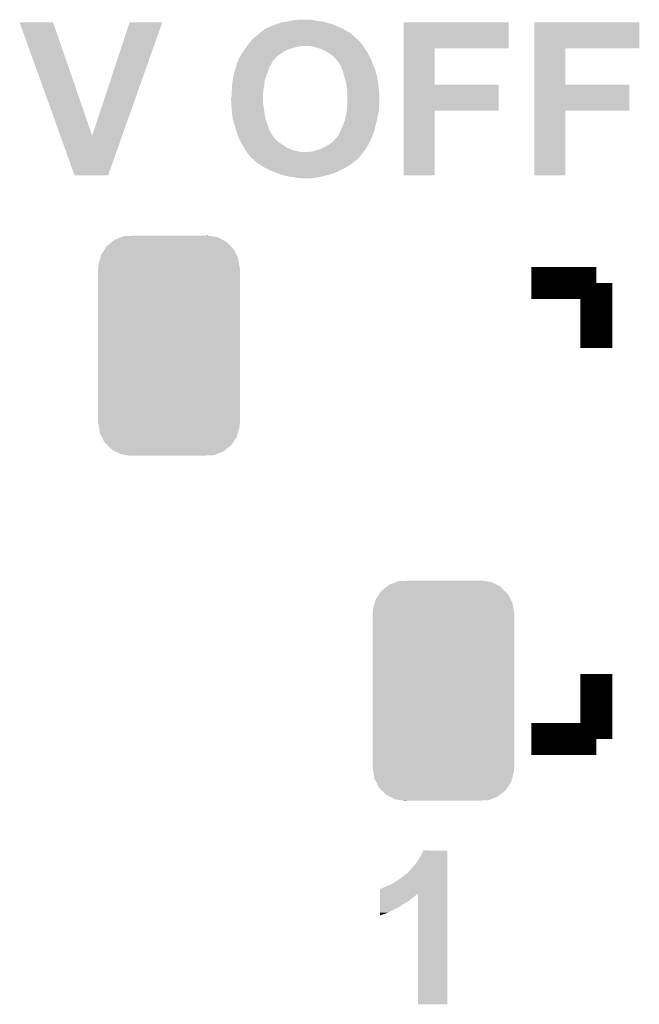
# Model space of a CAD drawing. Extents: x -4.5 to 27.4, y -3.9 to 53.4.
# Tile 17 of 43: x 6.7 to 10.7, y 9.8 to 16.1. Entities that reach past the tile are written whole.
import ezdxf

# ---------------------------------------------------------------- set-up
doc = ezdxf.new("R2010")
doc.units = 0
doc.layers.get('0').update_dxf_attribs({"linetype": 'CONTINUOUS'})
doc.layers.add('BRUSHLESS_28_CLICK_V101_GTO', color=11, linetype='CONTINUOUS')
doc.layers.add('BRUSHLESS_28_CLICK_V101_GTS', color=8, linetype='CONTINUOUS')

# ---------------------------------------------------------------- blocks, each defined once
blk = doc.blocks.new('CUSTOM_109')
for points in [[(-0.346054, 0.675314), (-0.301568, 0.692038), (0.3409, 0.675314), (0.308224, 0.692038)], [(-0.301568, 0.692038), (-0.285532, 0.698066), (0.308224, 0.692038), (0.27075, 0.698066)], [(-0.285532, 0.698066), (-0.220944, 0.70104), (0.27075, 0.698066), (0.25226, 0.70104)], [(0.220944, 0.70104), (0.244388, 0.702306), (0.25226, 0.70104), (0.244388, 0.702306)], [(-0.408632, 0.616798), (-0.396604, 0.634998), (0.411442, 0.616798), (0.39329, 0.634998)], [(-0.396604, 0.634998), (-0.362024, 0.662578), (0.39329, 0.634998), (0.365782, 0.662578)], [(-0.362024, 0.662578), (-0.346054, 0.675314), (0.365782, 0.662578), (0.3409, 0.675314)], [(-0.438318, 0.559164), (-0.432252, 0.581054), (0.44075, 0.559164), (0.42962, 0.581054)], [(-0.432252, 0.581054), (-0.408632, 0.616798), (0.42962, 0.581054), (0.411442, 0.616798)], [(-0.45085, 0.4953), (-0.449518, 0.518744), (0.45085, 0.4953), (0.447144, 0.518744)], [(-0.449518, 0.518744), (-0.438318, 0.559164), (0.447144, 0.518744), (0.44075, 0.559164)], [(-0.45212, -0.4953), (-0.45212, 0.4953), (0.45212, -0.4953), (0.45212, 0.4953)], [(-0.447142, -0.51874), (-0.45085, -0.4953), (0.449518, -0.51874), (0.45085, -0.4953)], [(-0.440752, -0.559164), (-0.447142, -0.51874), (0.438316, -0.559164), (0.449518, -0.51874)], [(-0.429622, -0.58105), (-0.440752, -0.559164), (0.432254, -0.58105), (0.438316, -0.559164)], [(-0.411444, -0.616798), (-0.429622, -0.58105), (0.40863, -0.616798), (0.432254, -0.58105)], [(-0.393292, -0.634996), (-0.411444, -0.616798), (0.396606, -0.634996), (0.40863, -0.616798)], [(-0.365784, -0.662578), (-0.393292, -0.634996), (0.362022, -0.662578), (0.396606, -0.634996)], [(-0.340906, -0.675312), (-0.365784, -0.662578), (0.346056, -0.675312), (0.362022, -0.662578)], [(-0.308228, -0.69204), (-0.340906, -0.675312), (0.301562, -0.69204), (0.346056, -0.675312)], [(-0.270764, -0.698066), (-0.308228, -0.69204), (0.285534, -0.698066), (0.301562, -0.69204)], [(-0.252274, -0.70104), (-0.270764, -0.698066), (0.220944, -0.70104), (0.285534, -0.698066)], [(-0.244392, -0.702308), (-0.252274, -0.70104), (-0.244392, -0.702308), (-0.220944, -0.70104)]]:
    blk.add_solid(points)

msp = doc.modelspace()

# ---------------------------------------------------------------- linework, layer by layer
at = {"layer": 'BRUSHLESS_28_CLICK_V101_GTO', "const_width": 0.2032}
for points in [[(9.9822, 14.4018), (10.39622, 14.4018)], [(10.39622, 13.98778), (10.39622, 14.4018)], [(10.39622, 11.49604), (10.39622, 11.91006)], [(9.9822, 11.49604), (10.39622, 11.49604)]]:
    msp.add_lwpolyline(points, dxfattribs=at)
at = {"layer": 'BRUSHLESS_28_CLICK_V101_GTO'}
for points in [[(8.40359, 16.0655), (8.4201, 16.06804), (8.6614, 16.0655), (8.6487, 16.06804)], [(8.4201, 16.06804), (8.431952, 16.07058), (8.6487, 16.06804), (8.635998, 16.07058)], [(8.431952, 16.07058), (8.443806, 16.07312), (8.635998, 16.07058), (8.613142, 16.07312)], [(8.443806, 16.07312), (8.45566, 16.07566), (8.613142, 16.07312), (8.60171, 16.07566)], [(8.45566, 16.07566), (8.47598, 16.0782), (8.60171, 16.07566), (8.590278, 16.0782)], [(8.47598, 16.0782), (8.496302, 16.08074), (8.590278, 16.0782), (8.5725, 16.08074)], [(6.718334, 16.06294), (6.718328, 16.062954), (6.931664, 16.06294), (6.718328, 16.062954)], [(6.977522, 15.341674), (6.718334, 16.06294), (7.180604, 15.341674), (6.931664, 16.06294)], [(7.180604, 15.341674), (7.419348, 16.062928), (7.37215, 15.341674), (7.62761, 16.062928)], [(7.419348, 16.062928), (7.41936, 16.06296), (7.62761, 16.062928), (7.41936, 16.06296)], [(8.257538, 16.002), (8.2677, 16.00962), (8.815614, 16.002), (8.80364, 16.00962)], [(8.2677, 16.00962), (8.277862, 16.01724), (8.80364, 16.00962), (8.789672, 16.01724)], [(8.277862, 16.01724), (8.293102, 16.02486), (8.789672, 16.01724), (8.775702, 16.02486)], [(8.293102, 16.02486), (8.318502, 16.03756), (8.775702, 16.02486), (8.74522, 16.03756)], [(8.318502, 16.03756), (8.328664, 16.04264), (8.74522, 16.03756), (8.734046, 16.04264)], [(8.328664, 16.04264), (8.331202, 16.042642), (8.734046, 16.04264), (8.734042, 16.042642)], [(8.331202, 16.042642), (8.33882, 16.04518), (8.734042, 16.042642), (8.728458, 16.04518)], [(8.33882, 16.04518), (8.348978, 16.05026), (8.728458, 16.04518), (8.717282, 16.05026)], [(8.348978, 16.05026), (8.354062, 16.052802), (8.717282, 16.05026), (8.707962, 16.052802)], [(8.354062, 16.052802), (8.36422, 16.05534), (8.707962, 16.052802), (8.698656, 16.05534)], [(8.36422, 16.05534), (8.376922, 16.057882), (8.698656, 16.05534), (8.689334, 16.057882)], [(8.376922, 16.057882), (8.387082, 16.06296), (8.689334, 16.057882), (8.670714, 16.06296)], [(8.387082, 16.06296), (8.40359, 16.0655), (8.670714, 16.06296), (8.6614, 16.0655)], [(9.16688, 15.89786), (9.166884, 16.062934), (9.837394, 15.89786), (9.83742, 16.062934)], [(9.166884, 16.062934), (9.166886, 16.06296), (9.83742, 16.062934), (9.166886, 16.06296)], [(10, 15.89786), (10.000004, 16.062934), (10.670514, 15.89786), (10.67054, 16.062934)], [(10.000004, 16.062934), (10.000006, 16.06296), (10.67054, 16.062934), (10.000006, 16.06296)], [(8.190364, 15.941034), (8.192626, 15.943578), (8.889998, 15.941034), (8.884924, 15.943578)], [(8.192626, 15.943578), (8.194886, 15.94612), (8.884924, 15.943578), (8.88238, 15.94612)], [(8.194886, 15.94612), (8.20166, 15.95374), (8.88238, 15.94612), (8.873914, 15.95374)], [(8.20166, 15.95374), (8.211822, 15.963902), (8.873914, 15.95374), (8.862624, 15.963902)], [(8.211822, 15.963902), (8.22452, 15.97406), (8.862624, 15.963902), (8.851336, 15.97406)], [(8.22452, 15.97406), (8.23976, 15.98676), (8.851336, 15.97406), (8.837226, 15.98676)], [(8.23976, 15.98676), (8.245682, 15.991838), (8.837226, 15.98676), (8.831582, 15.991838)], [(8.245682, 15.991838), (8.257538, 16.002), (8.831582, 15.991838), (8.815614, 16.002)], [(8.143556, 15.877538), (8.14832, 15.885158), (8.404858, 15.877538), (8.418192, 15.885158)], [(8.14832, 15.885158), (8.150226, 15.8877), (8.418192, 15.885158), (8.422642, 15.8877)], [(8.150226, 15.8877), (8.154034, 15.89278), (8.422642, 15.8877), (8.43788, 15.89278)], [(8.154034, 15.89278), (8.161654, 15.90294), (8.43788, 15.89278), (8.4709, 15.90294)], [(8.161654, 15.90294), (8.16356, 15.90548), (8.4709, 15.90294), (8.480214, 15.90548)], [(8.16356, 15.90548), (8.167116, 15.91056), (8.480214, 15.90548), (8.498842, 15.91056)], [(8.167116, 15.91056), (8.168894, 15.9131), (8.509002, 15.91056), (8.521702, 15.9131)], [(8.168894, 15.9131), (8.176006, 15.92326), (8.909474, 15.9131), (8.9027, 15.92326)], [(8.176006, 15.92326), (8.181342, 15.930882), (8.9027, 15.92326), (8.895084, 15.930882)], [(8.181342, 15.930884), (8.190364, 15.941034), (8.895082, 15.930884), (8.889998, 15.941034)], [(8.181342, 15.930882), (8.181342, 15.930884), (8.895084, 15.930882), (8.895082, 15.930884)], [(8.585202, 15.91056), (8.56234, 15.9131), (8.911168, 15.91056), (8.909474, 15.9131)], [(8.594086, 15.908022), (8.585202, 15.91056), (8.912858, 15.908022), (8.911168, 15.91056)], [(8.60298, 15.90548), (8.594086, 15.908022), (8.914312, 15.90548), (8.912858, 15.908022)], [(8.623302, 15.900398), (8.60298, 15.90548), (8.917216, 15.900398), (8.914312, 15.90548)], [(8.64769, 15.890238), (8.623302, 15.900398), (8.92302, 15.890238), (8.917216, 15.900398)], [(8.65378, 15.8877), (8.64769, 15.890238), (8.924834, 15.8877), (8.92302, 15.890238)], [(8.669018, 15.88008), (8.65378, 15.8877), (8.930278, 15.88008), (8.924834, 15.8877)], [(8.68172, 15.87246), (8.669018, 15.88008), (8.935722, 15.87246), (8.930278, 15.88008)], [(9.166874, 15.66672), (9.16688, 15.897834), (9.365006, 15.66672), (9.36498, 15.897834)], [(9.16688, 15.897834), (9.16688, 15.89786), (9.36498, 15.897834), (9.837394, 15.89786)], [(9.999994, 15.66672), (10, 15.897834), (10.198126, 15.66672), (10.1981, 15.897834)], [(10, 15.897834), (10, 15.89786), (10.1981, 15.897834), (10.670514, 15.89786)], [(8.10863, 15.814042), (8.11022, 15.819124), (8.331202, 15.814042), (8.334592, 15.819124)], [(8.11022, 15.819124), (8.110246, 15.82166), (8.334592, 15.819124), (8.336284, 15.82166)], [(8.110246, 15.82166), (8.110526, 15.821662), (8.336284, 15.82166), (8.336286, 15.821662)], [(8.110526, 15.821662), (8.112766, 15.821678), (8.336286, 15.821662), (8.336316, 15.821678)], [(8.112766, 15.821678), (8.114034, 15.824214), (8.336316, 15.821678), (8.34136, 15.824214)], [(8.114034, 15.824214), (8.1153, 15.826744), (8.34136, 15.824214), (8.341364, 15.826744)], [(8.1153, 15.82928), (8.115304, 15.831826), (8.3439, 15.82928), (8.34602, 15.831826)], [(8.1153, 15.826746), (8.1153, 15.82928), (8.341366, 15.826746), (8.3439, 15.82928)], [(8.1153, 15.826744), (8.1153, 15.826746), (8.341364, 15.826744), (8.341366, 15.826746)], [(8.115304, 15.831826), (8.123766, 15.844522), (8.34602, 15.831826), (8.356602, 15.844522)], [(8.123766, 15.844522), (8.125458, 15.847058), (8.356602, 15.844522), (8.359644, 15.847058)], [(8.125458, 15.847058), (8.131266, 15.857222), (8.359644, 15.847058), (8.371842, 15.857222)], [(8.131266, 15.857222), (8.13562, 15.86484), (8.371842, 15.857222), (8.385174, 15.86484)], [(8.13562, 15.86484), (8.137206, 15.86738), (8.385174, 15.86484), (8.38962, 15.86738)], [(8.137206, 15.86738), (8.143556, 15.877538), (8.38962, 15.86738), (8.404858, 15.877538)], [(8.69442, 15.86484), (8.68172, 15.87246), (8.939956, 15.86484), (8.935722, 15.87246)], [(8.714738, 15.8496), (8.69442, 15.86484), (8.94842, 15.8496), (8.939956, 15.86484)], [(8.71474, 15.849598), (8.714738, 15.8496), (8.948422, 15.849598), (8.94842, 15.8496)], [(8.727444, 15.836898), (8.71474, 15.849598), (8.954772, 15.836898), (8.948422, 15.849598)], [(8.73252, 15.834346), (8.727444, 15.836898), (8.956048, 15.834346), (8.954772, 15.836898)], [(8.732526, 15.831814), (8.73252, 15.834346), (8.957314, 15.831814), (8.956048, 15.834346)], [(8.73506, 15.82928), (8.732526, 15.831814), (8.95858, 15.82928), (8.957314, 15.831814)], [(8.739296, 15.824198), (8.73506, 15.82928), (8.96112, 15.824198), (8.95858, 15.82928)], [(8.74776, 15.81404), (8.739296, 15.824198), (8.964816, 15.81404), (8.96112, 15.824198)], [(8.087994, 15.748), (8.09355, 15.76578), (8.300722, 15.748), (8.3058, 15.76578)], [(8.09355, 15.76578), (8.098312, 15.781018), (8.3058, 15.76578), (8.31342, 15.781018)], [(8.098312, 15.781018), (8.10228, 15.79372), (8.31342, 15.781018), (8.32104, 15.79372)], [(8.10228, 15.79372), (8.10863, 15.814042), (8.32104, 15.79372), (8.331202, 15.814042)], [(8.760458, 15.796262), (8.74776, 15.81404), (8.97128, 15.796262), (8.964816, 15.81404)], [(8.76046, 15.796258), (8.760458, 15.796262), (8.971282, 15.796258), (8.97128, 15.796262)], [(8.77062, 15.77594), (8.76046, 15.796258), (8.979748, 15.77594), (8.971282, 15.796258)], [(8.77443, 15.765782), (8.77062, 15.77594), (8.98398, 15.765782), (8.979748, 15.77594)], [(8.77824, 15.755622), (8.77443, 15.765782), (8.987106, 15.755622), (8.98398, 15.765782)], [(8.784964, 15.73276), (8.77824, 15.755622), (8.99414, 15.73276), (8.987106, 15.755622)], [(8.076184, 15.687042), (8.0772, 15.69466), (8.280402, 15.687042), (8.28294, 15.69466)], [(8.0772, 15.69466), (8.079888, 15.7099), (8.28294, 15.69466), (8.288018, 15.7099)], [(8.079888, 15.7099), (8.083474, 15.730222), (8.288018, 15.7099), (8.293102, 15.730222)], [(8.083474, 15.730222), (8.08482, 15.737842), (8.293102, 15.730222), (8.296368, 15.737842)], [(8.08482, 15.737842), (8.087994, 15.748), (8.296368, 15.737842), (8.300722, 15.748)], [(8.79094, 15.71244), (8.784964, 15.73276), (8.998496, 15.71244), (8.99414, 15.73276)], [(8.79475, 15.6972), (8.79094, 15.71244), (9.00176, 15.6972), (8.998496, 15.71244)], [(8.8011, 15.671798), (8.79475, 15.6972), (9.005148, 15.671798), (9.00176, 15.6972)], [(8.06958, 15.621002), (8.071696, 15.6337), (8.271624, 15.621002), (8.27278, 15.6337)], [(8.071696, 15.6337), (8.07212, 15.636242), (8.27278, 15.6337), (8.273242, 15.636242)], [(8.07212, 15.65656), (8.072796, 15.661638), (8.276936, 15.65656), (8.27786, 15.661638)], [(8.07212, 15.636242), (8.07212, 15.65656), (8.273242, 15.636242), (8.276936, 15.65656)], [(8.072796, 15.661638), (8.076184, 15.687042), (8.27786, 15.661638), (8.280402, 15.687042)], [(8.802914, 15.6591), (8.8011, 15.671798), (9.00684, 15.6591), (9.005148, 15.671798)], [(8.80618, 15.636238), (8.802914, 15.6591), (9.009698, 15.636238), (9.00684, 15.6591)], [(8.80618, 15.620998), (8.80618, 15.636238), (9.011604, 15.620998), (9.009698, 15.636238)], [(9.16687, 15.50162), (9.166874, 15.666694), (9.773894, 15.50162), (9.77392, 15.666694)], [(9.166874, 15.666694), (9.166874, 15.66672), (9.77392, 15.666694), (9.365006, 15.66672)], [(9.99999, 15.50162), (9.999994, 15.666694), (10.607014, 15.50162), (10.60704, 15.666694)], [(9.999994, 15.666694), (9.999994, 15.66672), (10.60704, 15.666694), (10.198126, 15.66672)], [(8.06704, 15.582902), (8.06958, 15.593062), (8.27024, 15.582902), (8.27024, 15.593062)], [(8.06704, 15.567658), (8.06704, 15.582902), (8.27024, 15.567658), (8.27024, 15.582902)], [(8.06831, 15.547342), (8.06704, 15.567658), (8.27024, 15.547342), (8.27024, 15.567658)], [(8.06958, 15.60576), (8.06958, 15.621002), (8.27024, 15.60576), (8.271624, 15.621002)], [(8.06958, 15.593062), (8.06958, 15.60576), (8.27024, 15.593062), (8.27024, 15.60576)], [(8.806604, 15.618458), (8.80618, 15.620998), (9.01192, 15.618458), (9.011604, 15.620998)], [(8.80872, 15.605758), (8.806604, 15.618458), (9.01192, 15.605758), (9.01192, 15.618458)], [(8.80872, 15.54734), (8.80872, 15.605758), (9.01192, 15.54734), (9.01192, 15.605758)], [(8.069104, 15.534638), (8.06831, 15.547342), (8.27278, 15.534638), (8.27024, 15.547342)], [(8.070216, 15.51686), (8.069104, 15.534638), (8.27532, 15.51686), (8.27278, 15.534638)], [(8.071168, 15.50162), (8.070216, 15.51686), (8.27786, 15.50162), (8.27532, 15.51686)], [(8.80364, 15.491462), (8.805926, 15.51432), (9.00684, 15.491462), (9.00938, 15.51432)], [(8.805926, 15.51432), (8.80618, 15.51686), (9.00938, 15.51432), (9.009696, 15.51686)], [(8.80618, 15.51686), (8.80766, 15.53464), (9.009696, 15.51686), (9.01192, 15.53464)], [(8.80766, 15.53464), (8.80872, 15.54734), (9.01192, 15.53464), (9.01192, 15.54734)], [(8.07212, 15.48638), (8.071168, 15.50162), (8.279766, 15.48638), (8.27786, 15.50162)], [(8.072798, 15.4813), (8.07212, 15.48638), (8.2804, 15.4813), (8.279766, 15.48638)], [(8.0772, 15.448282), (8.072798, 15.4813), (8.286592, 15.448282), (8.2804, 15.4813)], [(8.079378, 15.440662), (8.0772, 15.448282), (8.28802, 15.440662), (8.286592, 15.448282)], [(8.08736, 15.41272), (8.079378, 15.440662), (8.298498, 15.41272), (8.28802, 15.440662)], [(8.791572, 15.43812), (8.793478, 15.443198), (8.99668, 15.43812), (8.997602, 15.443198)], [(8.793478, 15.443198), (8.79856, 15.46606), (8.997602, 15.443198), (9.00176, 15.46606)], [(8.79856, 15.46606), (8.80364, 15.49146), (9.00176, 15.46606), (9.006838, 15.49146)], [(8.80364, 15.49146), (8.80364, 15.491462), (9.006838, 15.49146), (9.00684, 15.491462)], [(9.16686, 15.087626), (9.16687, 15.501594), (9.364954, 15.087626), (9.36498, 15.501594)], [(9.16687, 15.501594), (9.16687, 15.50162), (9.36498, 15.501594), (9.773894, 15.50162)], [(9.99998, 15.087626), (9.99999, 15.501594), (10.198074, 15.087626), (10.1981, 15.501594)], [(9.99999, 15.501594), (9.99999, 15.50162), (10.1981, 15.501594), (10.607014, 15.50162)], [(8.091268, 15.40002), (8.08736, 15.41272), (8.30326, 15.40002), (8.298498, 15.41272)], [(8.09752, 15.3797), (8.091268, 15.40002), (8.310034, 15.3797), (8.30326, 15.40002)], [(8.098366, 15.377162), (8.09752, 15.3797), (8.31088, 15.377162), (8.310034, 15.3797)], [(8.104294, 15.35938), (8.098366, 15.377162), (8.32104, 15.35938), (8.31088, 15.377162)], [(8.76554, 15.372078), (8.767234, 15.377162), (8.979744, 15.372078), (8.98144, 15.377162)], [(8.767234, 15.377162), (8.77062, 15.387318), (8.98144, 15.377162), (8.983782, 15.387318)], [(8.77062, 15.387318), (8.77824, 15.40256), (8.983782, 15.387318), (8.9873, 15.40256)], [(8.77824, 15.40256), (8.781096, 15.41018), (8.9873, 15.40256), (8.98906, 15.41018)], [(8.781096, 15.41018), (8.791572, 15.43812), (8.98906, 15.41018), (8.99668, 15.43812)], [(7.068816, 15.08762), (6.977522, 15.341674), (7.282166, 15.08762), (7.37215, 15.341674)], [(8.10768, 15.34922), (8.104294, 15.35938), (8.327392, 15.34922), (8.32104, 15.35938)], [(8.111376, 15.339062), (8.10768, 15.34922), (8.33374, 15.339062), (8.327392, 15.34922)], [(8.116916, 15.323824), (8.111376, 15.339062), (8.346436, 15.323824), (8.33374, 15.339062)], [(8.117836, 15.321294), (8.116916, 15.323824), (8.34644, 15.321294), (8.346436, 15.323824)], [(8.11784, 15.321282), (8.117836, 15.321294), (8.346464, 15.321282), (8.34644, 15.321294)], [(8.119252, 15.318742), (8.11784, 15.321282), (8.351514, 15.318742), (8.346464, 15.321282)], [(8.122072, 15.313666), (8.119252, 15.318742), (8.354058, 15.313666), (8.351514, 15.318742)], [(8.719818, 15.306038), (8.728286, 15.3162), (8.953498, 15.306038), (8.95858, 15.3162)], [(8.728286, 15.3162), (8.73252, 15.32128), (8.95858, 15.3162), (8.960696, 15.32128)], [(8.73252, 15.32128), (8.740138, 15.328898), (8.960696, 15.32128), (8.96387, 15.328898)], [(8.740138, 15.328898), (8.74522, 15.33652), (8.96387, 15.328898), (8.967046, 15.33652)], [(8.74522, 15.33652), (8.752838, 15.346678), (8.967046, 15.33652), (8.971278, 15.346678)], [(8.752838, 15.346682), (8.75792, 15.359382), (8.97128, 15.346682), (8.975512, 15.359382)], [(8.752838, 15.346678), (8.752838, 15.346682), (8.971278, 15.346678), (8.97128, 15.346682)], [(8.75792, 15.359382), (8.76554, 15.372078), (8.975512, 15.359382), (8.979744, 15.372078)], [(8.123486, 15.311122), (8.122072, 15.313666), (8.359136, 15.311122), (8.354058, 15.313666)], [(8.127718, 15.303502), (8.123486, 15.311122), (8.36676, 15.303502), (8.359136, 15.311122)], [(8.136186, 15.28826), (8.127718, 15.303502), (8.38708, 15.28826), (8.36676, 15.303502)], [(8.140418, 15.28064), (8.136186, 15.28826), (8.399782, 15.28064), (8.38708, 15.28826)], [(8.14324, 15.27556), (8.140418, 15.28064), (8.40704, 15.27556), (8.399782, 15.28064)], [(8.150496, 15.262862), (8.14324, 15.27556), (8.425178, 15.262862), (8.40704, 15.27556)], [(8.153398, 15.25778), (8.150496, 15.262862), (8.439408, 15.25778), (8.425178, 15.262862)], [(8.158842, 15.25016), (8.153398, 15.25778), (8.46074, 15.25016), (8.439408, 15.25778)], [(8.60806, 15.24762), (8.638538, 15.25778), (8.918168, 15.24762), (8.925558, 15.25778)], [(8.638538, 15.25778), (8.638542, 15.257782), (8.925558, 15.25778), (8.92556, 15.257782)], [(8.638542, 15.257782), (8.65378, 15.2654), (8.92556, 15.257782), (8.930406, 15.2654)], [(8.65378, 15.2654), (8.67156, 15.27302), (8.930406, 15.2654), (8.935256, 15.27302)], [(8.67156, 15.27302), (8.6868, 15.28318), (8.935256, 15.27302), (8.94172, 15.28318)], [(8.6868, 15.28318), (8.691244, 15.28572), (8.94172, 15.28318), (8.943338, 15.28572)], [(8.691244, 15.28572), (8.704578, 15.293338), (8.943338, 15.28572), (8.947146, 15.293338)], [(8.704578, 15.293338), (8.719818, 15.306038), (8.947146, 15.293338), (8.953498, 15.306038)], [(8.162472, 15.24508), (8.158842, 15.25016), (8.47852, 15.24508), (8.46074, 15.25016)], [(8.1661, 15.24), (8.162472, 15.24508), (8.49884, 15.24), (8.47852, 15.24508)], [(8.167794, 15.23746), (8.1661, 15.24), (8.51916, 15.23746), (8.49884, 15.24)], [(8.172874, 15.22984), (8.167794, 15.23746), (8.90524, 15.22984), (8.91078, 15.23746)], [(8.17626, 15.22476), (8.172874, 15.22984), (8.901082, 15.22476), (8.90524, 15.22984)], [(8.183878, 15.217136), (8.17626, 15.22476), (8.894846, 15.217136), (8.901082, 15.22476)], [(8.188962, 15.206986), (8.183878, 15.217136), (8.886542, 15.206986), (8.894846, 15.217136)], [(8.194022, 15.204446), (8.188962, 15.206986), (8.884464, 15.204446), (8.886542, 15.206986)], [(8.19404, 15.201902), (8.194022, 15.204446), (8.882382, 15.201902), (8.884464, 15.204446)], [(8.194046, 15.201898), (8.19404, 15.201902), (8.88238, 15.201898), (8.882382, 15.201902)], [(8.196872, 15.199354), (8.194046, 15.201898), (8.882362, 15.199354), (8.88238, 15.201898)], [(8.19969, 15.196818), (8.196872, 15.199354), (8.877304, 15.196818), (8.882362, 15.199354)], [(8.208154, 15.1892), (8.19969, 15.196818), (8.869678, 15.1892), (8.877304, 15.196818)], [(8.21662, 15.18158), (8.208154, 15.1892), (8.85952, 15.18158), (8.869678, 15.1892)], [(8.559798, 15.23746), (8.569958, 15.24), (8.91078, 15.23746), (8.912628, 15.24)], [(8.582658, 15.24), (8.60806, 15.24762), (8.912628, 15.24), (8.918168, 15.24762)], [(8.219438, 15.179042), (8.21662, 15.18158), (8.856346, 15.179042), (8.85952, 15.18158)], [(8.22992, 15.17142), (8.219438, 15.179042), (8.84682, 15.17142), (8.856346, 15.179042)], [(8.247382, 15.15872), (8.22992, 15.17142), (8.83158, 15.15872), (8.84682, 15.17142)], [(8.247386, 15.158718), (8.247382, 15.15872), (8.831578, 15.158718), (8.83158, 15.15872)], [(8.263348, 15.14856), (8.247386, 15.158718), (8.8138, 15.14856), (8.831578, 15.158718)], [(8.27532, 15.14094), (8.263348, 15.14856), (8.801606, 15.14094), (8.8138, 15.14856)], [(8.28463, 15.135862), (8.27532, 15.14094), (8.79348, 15.135862), (8.801606, 15.14094)], [(8.30326, 15.1257), (8.28463, 15.135862), (8.773156, 15.1257), (8.79348, 15.135862)], [(7.28216, 15.0876), (7.068816, 15.08762), (7.28216, 15.0876), (7.282166, 15.08762)], [(8.3312, 15.113), (8.30326, 15.1257), (8.747756, 15.113), (8.773156, 15.1257)], [(8.338822, 15.11046), (8.3312, 15.113), (8.742678, 15.11046), (8.747756, 15.113)], [(8.361682, 15.10284), (8.338822, 15.11046), (8.721724, 15.10284), (8.742678, 15.11046)], [(8.368034, 15.1003), (8.361682, 15.10284), (8.71474, 15.1003), (8.721724, 15.10284)], [(8.387078, 15.092682), (8.368034, 15.1003), (8.69188, 15.092682), (8.71474, 15.1003)], [(8.397238, 15.090142), (8.387078, 15.092682), (8.68426, 15.090142), (8.69188, 15.092682)], [(8.41756, 15.08506), (8.397238, 15.090142), (8.662242, 15.08506), (8.68426, 15.090142)], [(8.430262, 15.08252), (8.41756, 15.08506), (8.65124, 15.08252), (8.662242, 15.08506)], [(8.442962, 15.07998), (8.430262, 15.08252), (8.639386, 15.07998), (8.65124, 15.08252)], [(8.465818, 15.07744), (8.442962, 15.07998), (8.627532, 15.07744), (8.639386, 15.07998)], [(8.475978, 15.0749), (8.465818, 15.07744), (8.61568, 15.0749), (8.627532, 15.07744)], [(8.486138, 15.07236), (8.475978, 15.0749), (8.597898, 15.07236), (8.61568, 15.0749)], [(8.519158, 15.06982), (8.506458, 15.07236), (8.580118, 15.06982), (8.597898, 15.07236)], [(9.364954, 15.0876), (9.16686, 15.087626), (9.364954, 15.0876), (9.364954, 15.087626)], [(10.198074, 15.0876), (9.99998, 15.087626), (10.198074, 15.0876), (10.198074, 15.087626)], [(9.260842, 10.72388), (9.27862, 10.75436), (9.446258, 10.72388), (9.446258, 10.75436)], [(9.27862, 10.75436), (9.293864, 10.784814), (9.446258, 10.75436), (9.44626, 10.784814)], [(9.293864, 10.784814), (9.293878, 10.78484), (9.44626, 10.784814), (9.293878, 10.78484)], [(9.20496, 10.6553), (9.2202, 10.67308), (9.446256, 10.6553), (9.446256, 10.67308)], [(9.2202, 10.67308), (9.240518, 10.695938), (9.446256, 10.67308), (9.446256, 10.695938)], [(9.240518, 10.695938), (9.260842, 10.72388), (9.446256, 10.695938), (9.446258, 10.72388)], [(9.144, 10.6045), (9.17448, 10.627362), (9.446254, 10.6045), (9.446254, 10.627362)], [(9.17448, 10.627362), (9.177022, 10.6299), (9.446254, 10.627362), (9.446254, 10.6299)], [(9.177022, 10.6299), (9.179566, 10.629918), (9.446254, 10.6299), (9.446254, 10.629918)], [(9.179566, 10.629918), (9.182104, 10.634976), (9.446254, 10.629918), (9.446256, 10.634976)], [(9.182104, 10.634976), (9.189722, 10.640062), (9.446256, 10.634976), (9.446256, 10.640062)], [(9.189722, 10.640062), (9.20496, 10.6553), (9.446256, 10.640062), (9.446256, 10.6553)], [(9.024624, 10.541002), (9.04494, 10.55116), (9.446252, 10.541002), (9.446252, 10.55116)], [(9.04494, 10.55116), (9.06272, 10.55878), (9.446252, 10.55116), (9.446254, 10.55878)], [(9.06272, 10.55878), (9.088122, 10.56894), (9.446254, 10.55878), (9.446254, 10.56894)], [(9.088122, 10.56894), (9.11352, 10.584178), (9.446254, 10.56894), (9.446254, 10.584178)], [(9.11352, 10.584178), (9.144, 10.6045), (9.446254, 10.584178), (9.446254, 10.6045)], [(9.017014, 10.46734), (9.017018, 10.48766), (9.20496, 10.46734), (9.23036, 10.48766)], [(9.017018, 10.49528), (9.01702, 10.502898), (9.240518, 10.49528), (9.248144, 10.502898)], [(9.017018, 10.48766), (9.017018, 10.49528), (9.23036, 10.48766), (9.240518, 10.49528)], [(9.01702, 10.51048), (9.017026, 10.53846), (9.446252, 10.51048), (9.446252, 10.53846)], [(9.01702, 10.505438), (9.01702, 10.51048), (9.253216, 10.505438), (9.258254, 10.51048)], [(9.01702, 10.502898), (9.01702, 10.505438), (9.248144, 10.502898), (9.253216, 10.505438)], [(9.017026, 10.53846), (9.01954, 10.538486), (9.446252, 10.53846), (9.446252, 10.538486)], [(9.01954, 10.538486), (9.019566, 10.541), (9.446252, 10.538486), (9.446252, 10.541)], [(9.019566, 10.541), (9.024624, 10.541002), (9.446252, 10.541), (9.446252, 10.541002)], [(9.2583, 9.804426), (9.258254, 10.51048), (9.446234, 9.804426), (9.446252, 10.51048)], [(9.017002, 10.3886), (9.017006, 10.421622), (9.067798, 10.3886), (9.13384, 10.421622)], [(9.017006, 10.421622), (9.017008, 10.43432), (9.13384, 10.421622), (9.15416, 10.43432)], [(9.017008, 10.43432), (9.01701, 10.44702), (9.15416, 10.43432), (9.171938, 10.44702)], [(9.01701, 10.44702), (9.017012, 10.457182), (9.171938, 10.44702), (9.189722, 10.457182)], [(9.017012, 10.457182), (9.017014, 10.46734), (9.189722, 10.457182), (9.20496, 10.46734)], [(9.017, 10.370854), (9.017002, 10.3886), (9.017, 10.370854), (9.067798, 10.3886)], [(9.446234, 9.8044), (9.2583, 9.804426), (9.446234, 9.8044), (9.446234, 9.804426)]]:
    msp.add_solid(points, dxfattribs=at)

# ---------------------------------------------------------------- block references
at = {"layer": 'BRUSHLESS_28_CLICK_V101_GTS'}
for p in [(7.6708, 14.00302), (9.42086, 11.80338)]:
    msp.add_blockref('CUSTOM_109', p, dxfattribs=at)

doc.saveas('drawing.dxf')
